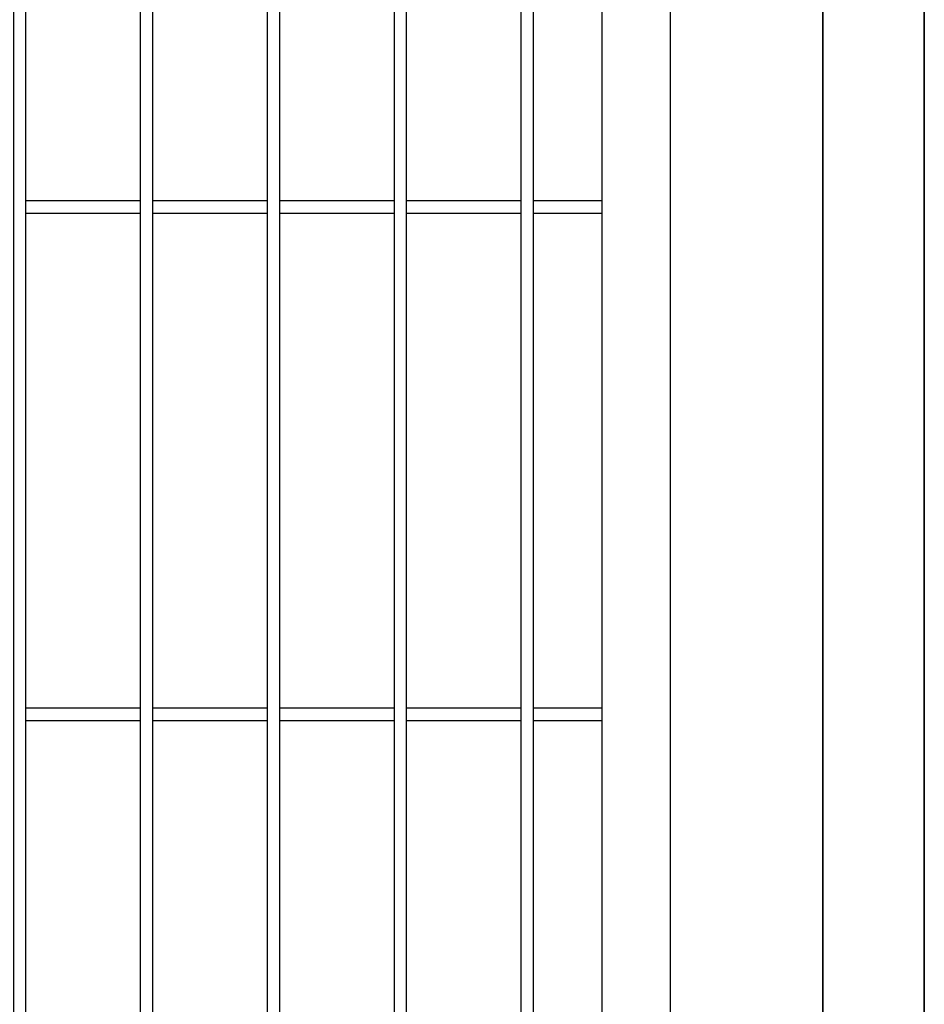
# Model space of a CAD drawing. Header units: inches. Extents: x 43593 to 117387, y -66787 to -26237.
# Tile 46 of 256: x 49205 to 49241, y -33613 to -33574. Entities that reach past the tile are written whole.
import ezdxf

# ---------------------------------------------------------------- set-up
doc = ezdxf.new("R2010")
doc.units = ezdxf.units.IN
doc.header["$MEASUREMENT"] = 0
doc.layers.add('AW OGRODZENIA', color=253, linetype='Continuous')

msp = doc.modelspace()

# ---------------------------------------------------------------- linework, layer by layer
at = {"layer": 'AW OGRODZENIA'}
for p, q in [((49205.638, -33580.863), (49210.142, -33580.863)), ((49205.638, -33580.863), (49210.142, -33580.863)), ((49205.638, -33580.863), (49210.142, -33580.863)), ((49205.638, -33580.863), (49210.142, -33580.863)), ((49205.638, -33580.863), (49210.142, -33580.863)), ((49205.638, -33580.863), (49210.142, -33580.863)), ((49205.638, -33580.863), (49210.142, -33580.863)), ((49205.638, -33580.863), (49210.142, -33580.863)), ((49205.638, -33580.863), (49210.142, -33580.863)), ((49205.638, -33580.863), (49210.142, -33580.863)), ((49205.638, -33580.863), (49210.142, -33580.863)), ((49205.638, -33580.863), (49210.142, -33580.863)), ((49205.638, -33580.863), (49210.142, -33580.863)), ((49205.638, -33580.863), (49210.142, -33580.863)), ((49205.638, -33580.863), (49210.142, -33580.863)), ((49205.638, -33580.863), (49210.142, -33580.863)), ((49205.638, -33580.863), (49210.142, -33580.863)), ((49205.638, -33580.863), (49210.142, -33580.863)), ((49205.638, -33580.863), (49210.142, -33580.863)), ((49205.638, -33580.863), (49210.142, -33580.863)), ((49205.638, -33580.863), (49210.142, -33580.863)), ((49205.638, -33580.863), (49210.142, -33580.863)), ((49205.638, -33580.863), (49210.142, -33580.863)), ((49205.638, -33580.863), (49210.142, -33580.863)), ((49205.638, -33580.863), (49210.142, -33580.863)), ((49210.638, -33580.863), (49215.142, -33580.863)), ((49210.638, -33580.863), (49215.142, -33580.863)), ((49210.638, -33580.863), (49215.142, -33580.863)), ((49210.638, -33580.863), (49215.142, -33580.863)), ((49210.638, -33580.863), (49215.142, -33580.863)), ((49210.638, -33580.863), (49215.142, -33580.863)), ((49210.638, -33580.863), (49215.142, -33580.863)), ((49210.638, -33580.863), (49215.142, -33580.863)), ((49210.638, -33580.863), (49215.142, -33580.863)), ((49210.638, -33580.863), (49215.142, -33580.863)), ((49210.638, -33580.863), (49215.142, -33580.863)), ((49210.638, -33580.863), (49215.142, -33580.863)), ((49210.638, -33580.863), (49215.142, -33580.863)), ((49210.638, -33580.863), (49215.142, -33580.863)), ((49210.638, -33580.863), (49215.142, -33580.863)), ((49210.638, -33580.863), (49215.142, -33580.863)), ((49210.638, -33580.863), (49215.142, -33580.863)), ((49210.638, -33580.863), (49215.142, -33580.863)), ((49210.638, -33580.863), (49215.142, -33580.863)), ((49210.638, -33580.863), (49215.142, -33580.863)), ((49210.638, -33580.863), (49215.142, -33580.863)), ((49210.638, -33580.863), (49215.142, -33580.863)), ((49210.638, -33580.863), (49215.142, -33580.863)), ((49210.638, -33580.863), (49215.142, -33580.863)), ((49210.638, -33580.863), (49215.142, -33580.863)), ((49215.638, -33580.863), (49220.142, -33580.863)), ((49215.638, -33580.863), (49220.142, -33580.863)), ((49215.638, -33580.863), (49220.142, -33580.863)), ((49215.638, -33580.863), (49220.142, -33580.863)), ((49215.638, -33580.863), (49220.142, -33580.863)), ((49215.638, -33580.863), (49220.142, -33580.863)), ((49215.638, -33580.863), (49220.142, -33580.863)), ((49215.638, -33580.863), (49220.142, -33580.863)), ((49215.638, -33580.863), (49220.142, -33580.863)), ((49215.638, -33580.863), (49220.142, -33580.863)), ((49215.638, -33580.863), (49220.142, -33580.863)), ((49215.638, -33580.863), (49220.142, -33580.863)), ((49215.638, -33580.863), (49220.142, -33580.863)), ((49215.638, -33580.863), (49220.142, -33580.863)), ((49215.638, -33580.863), (49220.142, -33580.863)), ((49215.638, -33580.863), (49220.142, -33580.863)), ((49215.638, -33580.863), (49220.142, -33580.863)), ((49215.638, -33580.863), (49220.142, -33580.863)), ((49215.638, -33580.863), (49220.142, -33580.863)), ((49215.638, -33580.863), (49220.142, -33580.863)), ((49215.638, -33580.863), (49220.142, -33580.863)), ((49215.638, -33580.863), (49220.142, -33580.863)), ((49215.638, -33580.863), (49220.142, -33580.863)), ((49215.638, -33580.863), (49220.142, -33580.863)), ((49215.638, -33580.863), (49220.142, -33580.863)), ((49220.638, -33580.863), (49225.142, -33580.863)), ((49220.638, -33580.863), (49225.142, -33580.863)), ((49220.638, -33580.863), (49225.142, -33580.863)), ((49220.638, -33580.863), (49225.142, -33580.863)), ((49220.638, -33580.863), (49225.142, -33580.863)), ((49220.638, -33580.863), (49225.142, -33580.863)), ((49220.638, -33580.863), (49225.142, -33580.863)), ((49220.638, -33580.863), (49225.142, -33580.863)), ((49220.638, -33580.863), (49225.142, -33580.863)), ((49220.638, -33580.863), (49225.142, -33580.863)), ((49220.638, -33580.863), (49225.142, -33580.863)), ((49220.638, -33580.863), (49225.142, -33580.863)), ((49220.638, -33580.863), (49225.142, -33580.863)), ((49220.638, -33580.863), (49225.142, -33580.863)), ((49220.638, -33580.863), (49225.142, -33580.863)), ((49220.638, -33580.863), (49225.142, -33580.863)), ((49220.638, -33580.863), (49225.142, -33580.863)), ((49220.638, -33580.863), (49225.142, -33580.863)), ((49220.638, -33580.863), (49225.142, -33580.863)), ((49220.638, -33580.863), (49225.142, -33580.863)), ((49220.638, -33580.863), (49225.142, -33580.863)), ((49220.638, -33580.863), (49225.142, -33580.863)), ((49220.638, -33580.863), (49225.142, -33580.863)), ((49220.638, -33580.863), (49225.142, -33580.863)), ((49220.638, -33580.863), (49225.142, -33580.863)), ((49225.638, -33580.863), (49228.338, -33580.863)), ((49225.638, -33580.863), (49228.338, -33580.863)), ((49225.638, -33580.863), (49228.338, -33580.863)), ((49225.638, -33580.863), (49228.338, -33580.863)), ((49225.638, -33580.863), (49228.338, -33580.863)), ((49225.638, -33580.863), (49228.338, -33580.863)), ((49225.638, -33580.863), (49228.338, -33580.863)), ((49225.638, -33580.863), (49228.338, -33580.863)), ((49225.638, -33580.863), (49228.338, -33580.863)), ((49225.638, -33580.863), (49228.338, -33580.863)), ((49225.638, -33580.863), (49228.338, -33580.863)), ((49225.638, -33580.863), (49228.338, -33580.863)), ((49225.638, -33580.863), (49228.338, -33580.863)), ((49225.638, -33580.863), (49228.338, -33580.863)), ((49225.638, -33580.863), (49228.338, -33580.863)), ((49225.638, -33580.863), (49228.338, -33580.863)), ((49225.638, -33580.863), (49228.338, -33580.863)), ((49225.638, -33580.863), (49228.338, -33580.863)), ((49225.638, -33580.863), (49228.338, -33580.863)), ((49225.638, -33580.863), (49228.338, -33580.863)), ((49225.638, -33580.863), (49228.338, -33580.863)), ((49225.638, -33580.863), (49228.338, -33580.863)), ((49225.638, -33580.863), (49228.338, -33580.863)), ((49225.638, -33580.863), (49228.338, -33580.863)), ((49225.638, -33580.863), (49228.338, -33580.863)), ((49205.638, -33581.363), (49210.142, -33581.363)), ((49205.638, -33581.363), (49210.142, -33581.363)), ((49205.638, -33581.363), (49210.142, -33581.363)), ((49205.638, -33581.363), (49210.142, -33581.363)), ((49205.638, -33581.363), (49210.142, -33581.363)), ((49205.638, -33581.363), (49210.142, -33581.363)), ((49205.638, -33581.363), (49210.142, -33581.363)), ((49205.638, -33581.363), (49210.142, -33581.363)), ((49205.638, -33581.363), (49210.142, -33581.363)), ((49205.638, -33581.363), (49210.142, -33581.363)), ((49205.638, -33581.363), (49210.142, -33581.363)), ((49205.638, -33581.363), (49210.142, -33581.363)), ((49205.638, -33581.363), (49210.142, -33581.363)), ((49205.638, -33581.363), (49210.142, -33581.363)), ((49205.638, -33581.363), (49210.142, -33581.363)), ((49205.638, -33581.363), (49210.142, -33581.363)), ((49205.638, -33581.363), (49210.142, -33581.363)), ((49205.638, -33581.363), (49210.142, -33581.363)), ((49205.638, -33581.363), (49210.142, -33581.363)), ((49205.638, -33581.363), (49210.142, -33581.363)), ((49205.638, -33581.363), (49210.142, -33581.363)), ((49205.638, -33581.363), (49210.142, -33581.363)), ((49205.638, -33581.363), (49210.142, -33581.363)), ((49205.638, -33581.363), (49210.142, -33581.363)), ((49205.638, -33581.363), (49210.142, -33581.363)), ((49210.638, -33581.363), (49215.142, -33581.363)), ((49210.638, -33581.363), (49215.142, -33581.363)), ((49210.638, -33581.363), (49215.142, -33581.363)), ((49210.638, -33581.363), (49215.142, -33581.363)), ((49210.638, -33581.363), (49215.142, -33581.363)), ((49210.638, -33581.363), (49215.142, -33581.363)), ((49210.638, -33581.363), (49215.142, -33581.363)), ((49210.638, -33581.363), (49215.142, -33581.363)), ((49210.638, -33581.363), (49215.142, -33581.363)), ((49210.638, -33581.363), (49215.142, -33581.363)), ((49210.638, -33581.363), (49215.142, -33581.363)), ((49210.638, -33581.363), (49215.142, -33581.363)), ((49210.638, -33581.363), (49215.142, -33581.363)), ((49210.638, -33581.363), (49215.142, -33581.363)), ((49210.638, -33581.363), (49215.142, -33581.363)), ((49210.638, -33581.363), (49215.142, -33581.363)), ((49210.638, -33581.363), (49215.142, -33581.363)), ((49210.638, -33581.363), (49215.142, -33581.363)), ((49210.638, -33581.363), (49215.142, -33581.363)), ((49210.638, -33581.363), (49215.142, -33581.363)), ((49210.638, -33581.363), (49215.142, -33581.363)), ((49210.638, -33581.363), (49215.142, -33581.363)), ((49210.638, -33581.363), (49215.142, -33581.363)), ((49210.638, -33581.363), (49215.142, -33581.363)), ((49210.638, -33581.363), (49215.142, -33581.363)), ((49215.638, -33581.363), (49220.142, -33581.363)), ((49215.638, -33581.363), (49220.142, -33581.363)), ((49215.638, -33581.363), (49220.142, -33581.363)), ((49215.638, -33581.363), (49220.142, -33581.363)), ((49215.638, -33581.363), (49220.142, -33581.363)), ((49215.638, -33581.363), (49220.142, -33581.363)), ((49215.638, -33581.363), (49220.142, -33581.363)), ((49215.638, -33581.363), (49220.142, -33581.363)), ((49215.638, -33581.363), (49220.142, -33581.363)), ((49215.638, -33581.363), (49220.142, -33581.363)), ((49215.638, -33581.363), (49220.142, -33581.363)), ((49215.638, -33581.363), (49220.142, -33581.363)), ((49215.638, -33581.363), (49220.142, -33581.363)), ((49215.638, -33581.363), (49220.142, -33581.363)), ((49215.638, -33581.363), (49220.142, -33581.363)), ((49215.638, -33581.363), (49220.142, -33581.363)), ((49215.638, -33581.363), (49220.142, -33581.363)), ((49215.638, -33581.363), (49220.142, -33581.363)), ((49215.638, -33581.363), (49220.142, -33581.363)), ((49215.638, -33581.363), (49220.142, -33581.363)), ((49215.638, -33581.363), (49220.142, -33581.363)), ((49215.638, -33581.363), (49220.142, -33581.363)), ((49215.638, -33581.363), (49220.142, -33581.363)), ((49215.638, -33581.363), (49220.142, -33581.363)), ((49215.638, -33581.363), (49220.142, -33581.363)), ((49220.638, -33581.363), (49225.142, -33581.363)), ((49220.638, -33581.363), (49225.142, -33581.363)), ((49220.638, -33581.363), (49225.142, -33581.363)), ((49220.638, -33581.363), (49225.142, -33581.363)), ((49220.638, -33581.363), (49225.142, -33581.363)), ((49220.638, -33581.363), (49225.142, -33581.363)), ((49220.638, -33581.363), (49225.142, -33581.363)), ((49220.638, -33581.363), (49225.142, -33581.363)), ((49220.638, -33581.363), (49225.142, -33581.363)), ((49220.638, -33581.363), (49225.142, -33581.363)), ((49220.638, -33581.363), (49225.142, -33581.363)), ((49220.638, -33581.363), (49225.142, -33581.363)), ((49220.638, -33581.363), (49225.142, -33581.363)), ((49220.638, -33581.363), (49225.142, -33581.363)), ((49220.638, -33581.363), (49225.142, -33581.363)), ((49220.638, -33581.363), (49225.142, -33581.363)), ((49220.638, -33581.363), (49225.142, -33581.363)), ((49220.638, -33581.363), (49225.142, -33581.363)), ((49220.638, -33581.363), (49225.142, -33581.363)), ((49220.638, -33581.363), (49225.142, -33581.363)), ((49220.638, -33581.363), (49225.142, -33581.363)), ((49220.638, -33581.363), (49225.142, -33581.363)), ((49220.638, -33581.363), (49225.142, -33581.363)), ((49220.638, -33581.363), (49225.142, -33581.363)), ((49220.638, -33581.363), (49225.142, -33581.363)), ((49225.638, -33581.363), (49228.338, -33581.363)), ((49225.638, -33581.363), (49228.338, -33581.363)), ((49225.638, -33581.363), (49228.338, -33581.363)), ((49225.638, -33581.363), (49228.338, -33581.363)), ((49225.638, -33581.363), (49228.338, -33581.363)), ((49225.638, -33581.363), (49228.338, -33581.363)), ((49225.638, -33581.363), (49228.338, -33581.363)), ((49225.638, -33581.363), (49228.338, -33581.363)), ((49225.638, -33581.363), (49228.338, -33581.363)), ((49225.638, -33581.363), (49228.338, -33581.363)), ((49225.638, -33581.363), (49228.338, -33581.363)), ((49225.638, -33581.363), (49228.338, -33581.363)), ((49225.638, -33581.363), (49228.338, -33581.363)), ((49225.638, -33581.363), (49228.338, -33581.363)), ((49225.638, -33581.363), (49228.338, -33581.363)), ((49225.638, -33581.363), (49228.338, -33581.363)), ((49225.638, -33581.363), (49228.338, -33581.363)), ((49225.638, -33581.363), (49228.338, -33581.363)), ((49225.638, -33581.363), (49228.338, -33581.363)), ((49225.638, -33581.363), (49228.338, -33581.363)), ((49225.638, -33581.363), (49228.338, -33581.363)), ((49225.638, -33581.363), (49228.338, -33581.363)), ((49225.638, -33581.363), (49228.338, -33581.363)), ((49225.638, -33581.363), (49228.338, -33581.363)), ((49225.638, -33581.363), (49228.338, -33581.363)), ((49205.638, -33600.863), (49210.142, -33600.863)), ((49205.638, -33600.863), (49210.142, -33600.863)), ((49205.638, -33600.863), (49210.142, -33600.863)), ((49205.638, -33600.863), (49210.142, -33600.863)), ((49205.638, -33600.863), (49210.142, -33600.863)), ((49205.638, -33600.863), (49210.142, -33600.863)), ((49205.638, -33600.863), (49210.142, -33600.863)), ((49205.638, -33600.863), (49210.142, -33600.863)), ((49205.638, -33600.863), (49210.142, -33600.863)), ((49205.638, -33600.863), (49210.142, -33600.863)), ((49205.638, -33600.863), (49210.142, -33600.863)), ((49205.638, -33600.863), (49210.142, -33600.863)), ((49205.638, -33600.863), (49210.142, -33600.863)), ((49205.638, -33600.863), (49210.142, -33600.863)), ((49205.638, -33600.863), (49210.142, -33600.863)), ((49205.638, -33600.863), (49210.142, -33600.863)), ((49205.638, -33600.863), (49210.142, -33600.863)), ((49205.638, -33600.863), (49210.142, -33600.863)), ((49205.638, -33600.863), (49210.142, -33600.863)), ((49205.638, -33600.863), (49210.142, -33600.863)), ((49205.638, -33600.863), (49210.142, -33600.863)), ((49205.638, -33600.863), (49210.142, -33600.863)), ((49205.638, -33600.863), (49210.142, -33600.863)), ((49205.638, -33600.863), (49210.142, -33600.863)), ((49205.638, -33600.863), (49210.142, -33600.863)), ((49210.638, -33600.863), (49215.142, -33600.863)), ((49210.638, -33600.863), (49215.142, -33600.863)), ((49210.638, -33600.863), (49215.142, -33600.863)), ((49210.638, -33600.863), (49215.142, -33600.863)), ((49210.638, -33600.863), (49215.142, -33600.863)), ((49210.638, -33600.863), (49215.142, -33600.863)), ((49210.638, -33600.863), (49215.142, -33600.863)), ((49210.638, -33600.863), (49215.142, -33600.863)), ((49210.638, -33600.863), (49215.142, -33600.863)), ((49210.638, -33600.863), (49215.142, -33600.863)), ((49210.638, -33600.863), (49215.142, -33600.863)), ((49210.638, -33600.863), (49215.142, -33600.863)), ((49210.638, -33600.863), (49215.142, -33600.863)), ((49210.638, -33600.863), (49215.142, -33600.863)), ((49210.638, -33600.863), (49215.142, -33600.863)), ((49210.638, -33600.863), (49215.142, -33600.863)), ((49210.638, -33600.863), (49215.142, -33600.863)), ((49210.638, -33600.863), (49215.142, -33600.863)), ((49210.638, -33600.863), (49215.142, -33600.863)), ((49210.638, -33600.863), (49215.142, -33600.863)), ((49210.638, -33600.863), (49215.142, -33600.863)), ((49210.638, -33600.863), (49215.142, -33600.863)), ((49210.638, -33600.863), (49215.142, -33600.863)), ((49210.638, -33600.863), (49215.142, -33600.863)), ((49210.638, -33600.863), (49215.142, -33600.863)), ((49215.638, -33600.863), (49220.142, -33600.863)), ((49215.638, -33600.863), (49220.142, -33600.863)), ((49215.638, -33600.863), (49220.142, -33600.863)), ((49215.638, -33600.863), (49220.142, -33600.863)), ((49215.638, -33600.863), (49220.142, -33600.863)), ((49215.638, -33600.863), (49220.142, -33600.863)), ((49215.638, -33600.863), (49220.142, -33600.863)), ((49215.638, -33600.863), (49220.142, -33600.863)), ((49215.638, -33600.863), (49220.142, -33600.863)), ((49215.638, -33600.863), (49220.142, -33600.863)), ((49215.638, -33600.863), (49220.142, -33600.863)), ((49215.638, -33600.863), (49220.142, -33600.863)), ((49215.638, -33600.863), (49220.142, -33600.863)), ((49215.638, -33600.863), (49220.142, -33600.863)), ((49215.638, -33600.863), (49220.142, -33600.863)), ((49215.638, -33600.863), (49220.142, -33600.863)), ((49215.638, -33600.863), (49220.142, -33600.863)), ((49215.638, -33600.863), (49220.142, -33600.863)), ((49215.638, -33600.863), (49220.142, -33600.863)), ((49215.638, -33600.863), (49220.142, -33600.863)), ((49215.638, -33600.863), (49220.142, -33600.863)), ((49215.638, -33600.863), (49220.142, -33600.863)), ((49215.638, -33600.863), (49220.142, -33600.863)), ((49215.638, -33600.863), (49220.142, -33600.863)), ((49215.638, -33600.863), (49220.142, -33600.863)), ((49220.638, -33600.863), (49225.142, -33600.863)), ((49220.638, -33600.863), (49225.142, -33600.863)), ((49220.638, -33600.863), (49225.142, -33600.863)), ((49220.638, -33600.863), (49225.142, -33600.863)), ((49220.638, -33600.863), (49225.142, -33600.863)), ((49220.638, -33600.863), (49225.142, -33600.863)), ((49220.638, -33600.863), (49225.142, -33600.863)), ((49220.638, -33600.863), (49225.142, -33600.863)), ((49220.638, -33600.863), (49225.142, -33600.863)), ((49220.638, -33600.863), (49225.142, -33600.863)), ((49220.638, -33600.863), (49225.142, -33600.863)), ((49220.638, -33600.863), (49225.142, -33600.863)), ((49220.638, -33600.863), (49225.142, -33600.863)), ((49220.638, -33600.863), (49225.142, -33600.863)), ((49220.638, -33600.863), (49225.142, -33600.863)), ((49220.638, -33600.863), (49225.142, -33600.863)), ((49220.638, -33600.863), (49225.142, -33600.863)), ((49220.638, -33600.863), (49225.142, -33600.863)), ((49220.638, -33600.863), (49225.142, -33600.863)), ((49220.638, -33600.863), (49225.142, -33600.863)), ((49220.638, -33600.863), (49225.142, -33600.863)), ((49220.638, -33600.863), (49225.142, -33600.863)), ((49220.638, -33600.863), (49225.142, -33600.863)), ((49220.638, -33600.863), (49225.142, -33600.863)), ((49220.638, -33600.863), (49225.142, -33600.863)), ((49225.638, -33600.863), (49228.338, -33600.863)), ((49225.638, -33600.863), (49228.338, -33600.863)), ((49225.638, -33600.863), (49228.338, -33600.863)), ((49225.638, -33600.863), (49228.338, -33600.863)), ((49225.638, -33600.863), (49228.338, -33600.863)), ((49225.638, -33600.863), (49228.338, -33600.863)), ((49225.638, -33600.863), (49228.338, -33600.863)), ((49225.638, -33600.863), (49228.338, -33600.863)), ((49225.638, -33600.863), (49228.338, -33600.863)), ((49225.638, -33600.863), (49228.338, -33600.863)), ((49225.638, -33600.863), (49228.338, -33600.863)), ((49225.638, -33600.863), (49228.338, -33600.863)), ((49225.638, -33600.863), (49228.338, -33600.863)), ((49225.638, -33600.863), (49228.338, -33600.863)), ((49225.638, -33600.863), (49228.338, -33600.863)), ((49225.638, -33600.863), (49228.338, -33600.863)), ((49225.638, -33600.863), (49228.338, -33600.863)), ((49225.638, -33600.863), (49228.338, -33600.863)), ((49225.638, -33600.863), (49228.338, -33600.863)), ((49225.638, -33600.863), (49228.338, -33600.863)), ((49225.638, -33600.863), (49228.338, -33600.863)), ((49225.638, -33600.863), (49228.338, -33600.863)), ((49225.638, -33600.863), (49228.338, -33600.863)), ((49225.638, -33600.863), (49228.338, -33600.863)), ((49225.638, -33600.863), (49228.338, -33600.863)), ((49205.638, -33601.363), (49210.142, -33601.363)), ((49205.638, -33601.363), (49210.142, -33601.363)), ((49205.638, -33601.363), (49210.142, -33601.363)), ((49205.638, -33601.363), (49210.142, -33601.363)), ((49205.638, -33601.363), (49210.142, -33601.363)), ((49205.638, -33601.363), (49210.142, -33601.363)), ((49205.638, -33601.363), (49210.142, -33601.363)), ((49205.638, -33601.363), (49210.142, -33601.363)), ((49205.638, -33601.363), (49210.142, -33601.363)), ((49205.638, -33601.363), (49210.142, -33601.363)), ((49205.638, -33601.363), (49210.142, -33601.363)), ((49205.638, -33601.363), (49210.142, -33601.363)), ((49205.638, -33601.363), (49210.142, -33601.363)), ((49205.638, -33601.363), (49210.142, -33601.363)), ((49205.638, -33601.363), (49210.142, -33601.363)), ((49205.638, -33601.363), (49210.142, -33601.363)), ((49205.638, -33601.363), (49210.142, -33601.363)), ((49205.638, -33601.363), (49210.142, -33601.363)), ((49205.638, -33601.363), (49210.142, -33601.363)), ((49205.638, -33601.363), (49210.142, -33601.363)), ((49205.638, -33601.363), (49210.142, -33601.363)), ((49205.638, -33601.363), (49210.142, -33601.363)), ((49205.638, -33601.363), (49210.142, -33601.363)), ((49205.638, -33601.363), (49210.142, -33601.363)), ((49205.638, -33601.363), (49210.142, -33601.363)), ((49210.638, -33601.363), (49215.142, -33601.363)), ((49210.638, -33601.363), (49215.142, -33601.363)), ((49210.638, -33601.363), (49215.142, -33601.363)), ((49210.638, -33601.363), (49215.142, -33601.363)), ((49210.638, -33601.363), (49215.142, -33601.363)), ((49210.638, -33601.363), (49215.142, -33601.363)), ((49210.638, -33601.363), (49215.142, -33601.363)), ((49210.638, -33601.363), (49215.142, -33601.363)), ((49210.638, -33601.363), (49215.142, -33601.363)), ((49210.638, -33601.363), (49215.142, -33601.363)), ((49210.638, -33601.363), (49215.142, -33601.363)), ((49210.638, -33601.363), (49215.142, -33601.363)), ((49210.638, -33601.363), (49215.142, -33601.363)), ((49210.638, -33601.363), (49215.142, -33601.363)), ((49210.638, -33601.363), (49215.142, -33601.363)), ((49210.638, -33601.363), (49215.142, -33601.363)), ((49210.638, -33601.363), (49215.142, -33601.363)), ((49210.638, -33601.363), (49215.142, -33601.363)), ((49210.638, -33601.363), (49215.142, -33601.363)), ((49210.638, -33601.363), (49215.142, -33601.363)), ((49210.638, -33601.363), (49215.142, -33601.363)), ((49210.638, -33601.363), (49215.142, -33601.363)), ((49210.638, -33601.363), (49215.142, -33601.363)), ((49210.638, -33601.363), (49215.142, -33601.363)), ((49210.638, -33601.363), (49215.142, -33601.363)), ((49215.638, -33601.363), (49220.142, -33601.363)), ((49215.638, -33601.363), (49220.142, -33601.363)), ((49215.638, -33601.363), (49220.142, -33601.363)), ((49215.638, -33601.363), (49220.142, -33601.363)), ((49215.638, -33601.363), (49220.142, -33601.363)), ((49215.638, -33601.363), (49220.142, -33601.363)), ((49215.638, -33601.363), (49220.142, -33601.363)), ((49215.638, -33601.363), (49220.142, -33601.363)), ((49215.638, -33601.363), (49220.142, -33601.363)), ((49215.638, -33601.363), (49220.142, -33601.363)), ((49215.638, -33601.363), (49220.142, -33601.363)), ((49215.638, -33601.363), (49220.142, -33601.363)), ((49215.638, -33601.363), (49220.142, -33601.363)), ((49215.638, -33601.363), (49220.142, -33601.363)), ((49215.638, -33601.363), (49220.142, -33601.363)), ((49215.638, -33601.363), (49220.142, -33601.363)), ((49215.638, -33601.363), (49220.142, -33601.363)), ((49215.638, -33601.363), (49220.142, -33601.363)), ((49215.638, -33601.363), (49220.142, -33601.363)), ((49215.638, -33601.363), (49220.142, -33601.363)), ((49215.638, -33601.363), (49220.142, -33601.363)), ((49215.638, -33601.363), (49220.142, -33601.363)), ((49215.638, -33601.363), (49220.142, -33601.363)), ((49215.638, -33601.363), (49220.142, -33601.363)), ((49215.638, -33601.363), (49220.142, -33601.363)), ((49220.638, -33601.363), (49225.142, -33601.363)), ((49220.638, -33601.363), (49225.142, -33601.363)), ((49220.638, -33601.363), (49225.142, -33601.363)), ((49220.638, -33601.363), (49225.142, -33601.363)), ((49220.638, -33601.363), (49225.142, -33601.363)), ((49220.638, -33601.363), (49225.142, -33601.363)), ((49220.638, -33601.363), (49225.142, -33601.363)), ((49220.638, -33601.363), (49225.142, -33601.363)), ((49220.638, -33601.363), (49225.142, -33601.363)), ((49220.638, -33601.363), (49225.142, -33601.363)), ((49220.638, -33601.363), (49225.142, -33601.363)), ((49220.638, -33601.363), (49225.142, -33601.363)), ((49220.638, -33601.363), (49225.142, -33601.363)), ((49220.638, -33601.363), (49225.142, -33601.363)), ((49220.638, -33601.363), (49225.142, -33601.363)), ((49220.638, -33601.363), (49225.142, -33601.363)), ((49220.638, -33601.363), (49225.142, -33601.363)), ((49220.638, -33601.363), (49225.142, -33601.363)), ((49220.638, -33601.363), (49225.142, -33601.363)), ((49220.638, -33601.363), (49225.142, -33601.363)), ((49220.638, -33601.363), (49225.142, -33601.363)), ((49220.638, -33601.363), (49225.142, -33601.363)), ((49220.638, -33601.363), (49225.142, -33601.363)), ((49220.638, -33601.363), (49225.142, -33601.363)), ((49220.638, -33601.363), (49225.142, -33601.363)), ((49225.638, -33601.363), (49228.338, -33601.363)), ((49225.638, -33601.363), (49228.338, -33601.363)), ((49225.638, -33601.363), (49228.338, -33601.363)), ((49225.638, -33601.363), (49228.338, -33601.363)), ((49225.638, -33601.363), (49228.338, -33601.363)), ((49225.638, -33601.363), (49228.338, -33601.363)), ((49225.638, -33601.363), (49228.338, -33601.363)), ((49225.638, -33601.363), (49228.338, -33601.363)), ((49225.638, -33601.363), (49228.338, -33601.363)), ((49225.638, -33601.363), (49228.338, -33601.363)), ((49225.638, -33601.363), (49228.338, -33601.363)), ((49225.638, -33601.363), (49228.338, -33601.363)), ((49225.638, -33601.363), (49228.338, -33601.363)), ((49225.638, -33601.363), (49228.338, -33601.363)), ((49225.638, -33601.363), (49228.338, -33601.363)), ((49225.638, -33601.363), (49228.338, -33601.363)), ((49225.638, -33601.363), (49228.338, -33601.363)), ((49225.638, -33601.363), (49228.338, -33601.363)), ((49225.638, -33601.363), (49228.338, -33601.363)), ((49225.638, -33601.363), (49228.338, -33601.363)), ((49225.638, -33601.363), (49228.338, -33601.363)), ((49225.638, -33601.363), (49228.338, -33601.363)), ((49225.638, -33601.363), (49228.338, -33601.363)), ((49225.638, -33601.363), (49228.338, -33601.363)), ((49225.638, -33601.363), (49228.338, -33601.363))]:
    msp.add_line(p, q, dxfattribs=at)
at = {"layer": 'AW OGRODZENIA', "color": 0}
for points in [[(49241.038, -33536.702), (49237.038, -33536.702), (49237.038, -33690.208), (49241.038, -33690.208)], [(49237.038, -33536.702), (49241.038, -33536.702), (49241.038, -33690.208), (49237.038, -33690.208)]]:
    msp.add_lwpolyline(points, close=True, dxfattribs=at)
at = {"layer": 'AW OGRODZENIA'}
for points in [[(48991.038, -33658.702), (49231.038, -33658.702), (49231.038, -33538.702), (48991.038, -33538.702)], [(48993.738, -33656.002), (49228.338, -33656.002), (49228.338, -33541.402), (48993.738, -33541.402)], [(49205.638, -33541.402), (49205.142, -33541.402), (49205.142, -33656.002), (49205.638, -33656.002)], [(49210.638, -33541.402), (49210.142, -33541.402), (49210.142, -33656.002), (49210.638, -33656.002)], [(49215.638, -33541.402), (49215.142, -33541.402), (49215.142, -33656.002), (49215.638, -33656.002)], [(49220.638, -33541.402), (49220.142, -33541.402), (49220.142, -33656.002), (49220.638, -33656.002)], [(49225.638, -33541.402), (49225.142, -33541.402), (49225.142, -33656.002), (49225.638, -33656.002)]]:
    msp.add_lwpolyline(points, close=True, dxfattribs=at)

doc.saveas('drawing.dxf')
